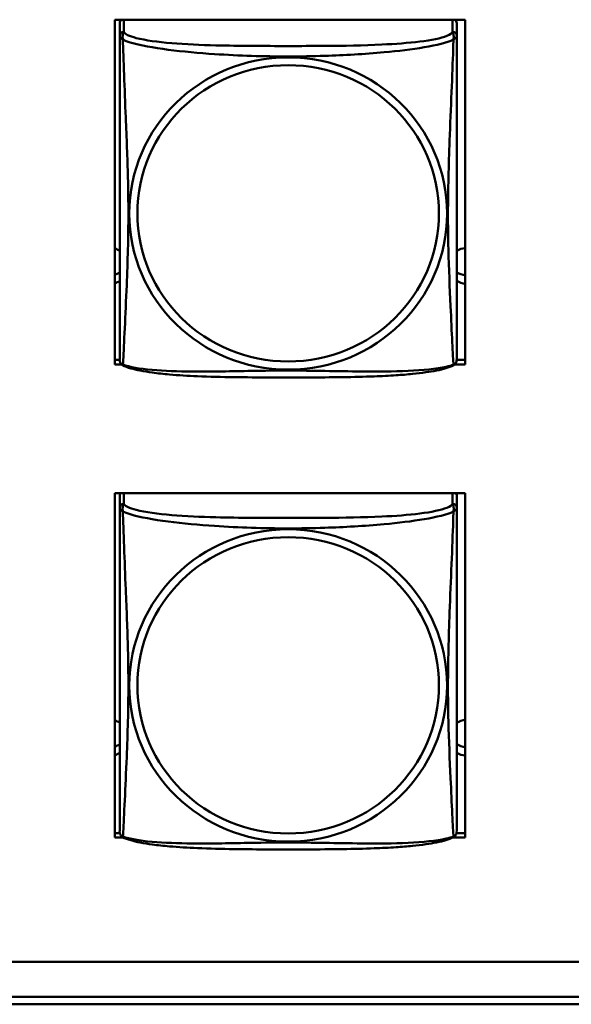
# Model space of a CAD drawing. Header units: inches. Extents: x 0.8 to 75.7, y -7.8 to 49.3.
# Tile 225 of 256: x 57.179 to 57.952, y 5.406 to 6.785. Entities that reach past the tile are written whole.
import ezdxf

# ---------------------------------------------------------------- set-up
doc = ezdxf.new("R2010")
doc.units = ezdxf.units.IN
doc.header["$MEASUREMENT"] = 0
doc.layers.add('Visible Edges(ROSSANSI)', color=7, linetype='Continuous', lineweight=50)
doc.layers.add('Visible Tangent Edges(ROSSANSI)', color=7, linetype='Continuous', lineweight=50)

msp = doc.modelspace()

# ---------------------------------------------------------------- linework, layer by layer
at = {"layer": 'Visible Edges(ROSSANSI)'}
for p, q in [((57.3118, 6.3021), (57.3118, 6.7846)), ((57.3118, 6.7846), (57.8033, 6.7846)), ((57.8033, 6.7846), (57.8033, 6.3021)), ((57.3188, 6.7796), (57.3188, 6.762)), ((57.7912, 6.762), (57.7912, 6.7796)), ((57.3118, 6.3082), (57.3188, 6.3082)), ((57.3213, 6.3021), (57.3118, 6.3021)), ((57.8033, 6.3021), (57.7887, 6.3021)), ((57.7912, 6.3082), (57.8033, 6.3082)), ((57.3118, 5.6394), (57.3118, 6.1219)), ((57.3118, 6.1219), (57.8033, 6.1219)), ((57.8033, 6.1219), (57.8033, 5.6394)), ((57.3188, 6.1189), (57.3188, 6.1012)), ((57.7912, 6.1012), (57.7912, 6.1189)), ((57.3118, 5.6455), (57.3191, 5.6455)), ((57.3245, 5.6394), (57.3118, 5.6394)), ((57.8033, 5.6394), (57.7855, 5.6394)), ((57.7909, 5.6455), (57.8033, 5.6455)), ((56.4153, 5.4654), (69.0852, 5.4654)), ((69.1231, 5.4167), (56.4653, 5.4167)), ((69.1231, 5.4061), (56.4653, 5.4061))]:
    msp.add_line(p, q, dxfattribs=at)
for centre, start, end in [((57.3325, 6.309), 180, 189.1496), ((57.7774, 6.309), 350.8504, 360), ((57.3325, 5.6482), 180, 189.1496), ((57.7774, 5.6482), 350.8504, 360)]:
    msp.add_arc(centre, 0.0138, start, end, dxfattribs=at)
for centre, major_axis, start_param, end_param in [((57.3247, 6.7796), (-0.00591, 0), 5.239797, 6.283185), ((57.7853, 6.7796), (0.00591, 0), 0, 1.043388), ((57.3053, 6.44), (0.0255, 0), 1.012755, 1.311565), ((57.8053, 6.44), (0.0255, 0), 1.648023, 2.154575), ((57.3053, 6.4519), (0.0255, 0), 4.971621, 5.27043), ((57.8053, 6.4519), (0.0255, 0), 4.12861, 4.635163), ((57.3053, 6.44), (-0.0255, 0), 1.830028, 2.128837), ((57.8053, 6.44), (-0.0255, 0), 0.987017, 1.49357), ((57.3247, 6.1189), (-0.00591, 0), 5.729944, 6.283185), ((57.7853, 6.1189), (0.00591, 0), 0, 0.553241), ((57.8053, 5.7792), (0.0255, 0), 1.648023, 2.154575), ((57.3053, 5.7792), (0.0255, 0), 1.012755, 1.311565), ((57.3053, 5.7912), (0.0255, 0), 4.971621, 5.27043), ((57.8053, 5.7912), (0.0255, 0), 4.12861, 4.635163), ((57.3053, 5.7792), (-0.0255, 0), 1.830028, 2.128837), ((57.8053, 5.7792), (-0.0255, 0), 0.987017, 1.49357)]:
    msp.add_ellipse(centre, major_axis=major_axis, ratio=0.981793, start_param=start_param, end_param=end_param, dxfattribs=at)
for points, knots in [([(57.3188, 6.762), (57.3188, 6.7594), (57.3188, 6.7548), (57.3188, 6.7487), (57.3188, 6.7374), (57.3188, 6.721), (57.3188, 6.7032), (57.3188, 6.6853), (57.3188, 6.6661), (57.3188, 6.647), (57.3188, 6.6198), (57.3188, 6.5926), (57.3188, 6.5659), (57.3188, 6.5491), (57.3188, 6.5325), (57.3188, 6.5159), (57.3188, 6.4827), (57.3188, 6.4495), (57.3188, 6.4172), (57.3188, 6.3771), (57.3188, 6.3367), (57.3188, 6.318), (57.3188, 6.3123), (57.3188, 6.309), (57.3188, 6.309)], [0.325731, 0.325731, 0.325731, 0.325731, 0.404774, 0.404774, 0.404774, 0.550532, 0.550532, 0.550532, 0.69629, 0.69629, 0.69629, 0.902598, 0.902598, 0.902598, 1.03154, 1.03154, 1.03154, 1.289425, 1.289425, 1.289425, 1.610774, 1.610774, 1.610774, 1.710218, 1.710218, 1.710218, 1.710218]), ([(57.7912, 6.309), (57.7912, 6.309), (57.7912, 6.3099), (57.7912, 6.3116), (57.7912, 6.3162), (57.7912, 6.3271), (57.7912, 6.341), (57.7912, 6.3548), (57.7912, 6.3714), (57.7912, 6.3888), (57.7912, 6.4134), (57.7912, 6.4398), (57.7912, 6.4662), (57.7912, 6.4827), (57.7912, 6.4993), (57.7912, 6.5159), (57.7912, 6.5491), (57.7912, 6.5824), (57.7912, 6.6164), (57.7912, 6.6587), (57.7912, 6.7045), (57.7912, 6.7361), (57.7912, 6.7485), (57.7912, 6.7579), (57.7912, 6.762)], [0.352862, 0.352862, 0.352862, 0.352862, 0.404774, 0.404774, 0.404774, 0.550532, 0.550532, 0.550532, 0.69629, 0.69629, 0.69629, 0.902598, 0.902598, 0.902598, 1.03154, 1.03154, 1.03154, 1.289425, 1.289425, 1.289425, 1.610774, 1.610774, 1.610774, 1.73735, 1.73735, 1.73735, 1.73735]), ([(57.323, 6.3009), (57.3224, 6.3012), (57.3219, 6.3016), (57.321, 6.3024), (57.3206, 6.3028), (57.32, 6.3037), (57.3198, 6.3042), (57.3194, 6.305), (57.3193, 6.3054), (57.3191, 6.3061), (57.319, 6.3065), (57.3189, 6.3068)], [0.02273771, 0.02273771, 0.02273771, 0.02273771, 0.02954865, 0.02954865, 0.03635958, 0.03635958, 0.04317052, 0.04317052, 0.04998146, 0.04998146, 0.0567924, 0.0567924, 0.0567924, 0.0567924]), ([(57.787, 6.3009), (57.7837, 6.2991), (57.7801, 6.2978), (57.7721, 6.2954), (57.7677, 6.2944), (57.7582, 6.2925), (57.7532, 6.2917), (57.742, 6.2901), (57.7358, 6.2893), (57.7219, 6.2879), (57.7142, 6.2873), (57.6964, 6.2861), (57.6861, 6.2856), (57.6612, 6.2847), (57.6465, 6.2843), (57.6148, 6.2839), (57.5978, 6.2838), (57.5638, 6.2837), (57.5468, 6.2837), (57.5128, 6.2838), (57.4958, 6.2839), (57.4618, 6.2844), (57.4446, 6.2848), (57.4144, 6.2861), (57.4013, 6.2868), (57.3803, 6.2887), (57.3722, 6.2895), (57.3586, 6.2914), (57.3529, 6.2923), (57.3428, 6.2943), (57.3384, 6.2953), (57.3302, 6.2977), (57.3265, 6.299), (57.323, 6.3009)], [-1.678204, -1.678204, -1.678204, -1.678204, -1.629815, -1.629815, -1.580861, -1.580861, -1.532583, -1.532583, -1.479316, -1.479316, -1.416961, -1.416961, -1.337799, -1.337799, -1.226353, -1.226353, -1.09702, -1.09702, -0.967687, -0.967687, -0.838354, -0.838354, -0.709022, -0.709022, -0.60577, -0.60577, -0.53827, -0.53827, -0.483941, -0.483941, -0.435529, -0.435529, -0.384876, -0.384876, -0.384876, -0.384876]), ([(57.787, 6.3009), (57.7876, 6.3012), (57.7881, 6.3016), (57.789, 6.3024), (57.7894, 6.3028), (57.79, 6.3037), (57.7902, 6.3042), (57.7906, 6.305), (57.7907, 6.3054), (57.7909, 6.3061), (57.791, 6.3065), (57.791, 6.3068)], [0.02273771, 0.02273771, 0.02273771, 0.02273771, 0.02954865, 0.02954865, 0.03635958, 0.03635958, 0.04317052, 0.04317052, 0.04998146, 0.04998146, 0.0567924, 0.0567924, 0.0567924, 0.0567924]), ([(57.3188, 6.1012), (57.3188, 6.0987), (57.3188, 6.094), (57.3188, 6.0879), (57.3188, 6.0766), (57.3188, 6.0603), (57.3188, 6.0424), (57.3188, 6.0246), (57.3188, 6.0054), (57.3188, 5.9862), (57.3188, 5.9591), (57.3188, 5.9319), (57.3188, 5.9051), (57.3188, 5.8884), (57.3188, 5.8717), (57.3188, 5.8551), (57.3188, 5.8219), (57.3188, 5.7887), (57.3188, 5.7565), (57.3188, 5.7163), (57.3188, 5.6759), (57.3188, 5.6573), (57.3188, 5.6515), (57.3188, 5.6483), (57.3188, 5.6483)], [0.325731, 0.325731, 0.325731, 0.325731, 0.404774, 0.404774, 0.404774, 0.550532, 0.550532, 0.550532, 0.69629, 0.69629, 0.69629, 0.902598, 0.902598, 0.902598, 1.03154, 1.03154, 1.03154, 1.289425, 1.289425, 1.289425, 1.610774, 1.610774, 1.610774, 1.710218, 1.710218, 1.710218, 1.710218]), ([(57.7912, 5.6483), (57.7912, 5.6483), (57.7912, 5.6491), (57.7912, 5.6508), (57.7912, 5.6555), (57.7912, 5.6664), (57.7912, 5.6802), (57.7912, 5.6941), (57.7912, 5.7106), (57.7912, 5.728), (57.7912, 5.7527), (57.7912, 5.7791), (57.7912, 5.8055), (57.7912, 5.8219), (57.7912, 5.8385), (57.7912, 5.8551), (57.7912, 5.8884), (57.7912, 5.9216), (57.7912, 5.9556), (57.7912, 5.9979), (57.7912, 6.0437), (57.7912, 6.0753), (57.7912, 6.0878), (57.7912, 6.0971), (57.7912, 6.1012)], [0.352862, 0.352862, 0.352862, 0.352862, 0.404774, 0.404774, 0.404774, 0.550532, 0.550532, 0.550532, 0.69629, 0.69629, 0.69629, 0.902598, 0.902598, 0.902598, 1.03154, 1.03154, 1.03154, 1.289425, 1.289425, 1.289425, 1.610774, 1.610774, 1.610774, 1.73735, 1.73735, 1.73735, 1.73735]), ([(57.323, 5.6402), (57.3224, 5.6404), (57.3219, 5.6408), (57.321, 5.6416), (57.3206, 5.6421), (57.32, 5.643), (57.3198, 5.6434), (57.3194, 5.6443), (57.3193, 5.6447), (57.3191, 5.6454), (57.319, 5.6457), (57.3189, 5.6461)], [0.02273771, 0.02273771, 0.02273771, 0.02273771, 0.02954865, 0.02954865, 0.03635958, 0.03635958, 0.04317052, 0.04317052, 0.04998146, 0.04998146, 0.0567924, 0.0567924, 0.0567924, 0.0567924]), ([(57.787, 5.6402), (57.7837, 5.6384), (57.7801, 5.6371), (57.7721, 5.6347), (57.7677, 5.6336), (57.7582, 5.6317), (57.7532, 5.6309), (57.742, 5.6293), (57.7358, 5.6286), (57.7219, 5.6272), (57.7142, 5.6266), (57.6964, 5.6254), (57.6861, 5.6249), (57.6612, 5.6239), (57.6465, 5.6236), (57.6148, 5.6231), (57.5978, 5.623), (57.5638, 5.623), (57.5468, 5.623), (57.5128, 5.623), (57.4958, 5.6231), (57.4618, 5.6236), (57.4446, 5.624), (57.4144, 5.6253), (57.4013, 5.6261), (57.3803, 5.6279), (57.3722, 5.6288), (57.3586, 5.6306), (57.3529, 5.6315), (57.3428, 5.6335), (57.3384, 5.6345), (57.3302, 5.637), (57.3265, 5.6383), (57.323, 5.6402)], [-1.678204, -1.678204, -1.678204, -1.678204, -1.629815, -1.629815, -1.580861, -1.580861, -1.532583, -1.532583, -1.479316, -1.479316, -1.416961, -1.416961, -1.337799, -1.337799, -1.226353, -1.226353, -1.09702, -1.09702, -0.967687, -0.967687, -0.838354, -0.838354, -0.709022, -0.709022, -0.60577, -0.60577, -0.53827, -0.53827, -0.483941, -0.483941, -0.435529, -0.435529, -0.384876, -0.384876, -0.384876, -0.384876]), ([(57.787, 5.6402), (57.7876, 5.6404), (57.7881, 5.6408), (57.789, 5.6416), (57.7894, 5.6421), (57.79, 5.643), (57.7902, 5.6434), (57.7906, 5.6443), (57.7907, 5.6447), (57.7909, 5.6454), (57.791, 5.6457), (57.791, 5.6461)], [0.02273771, 0.02273771, 0.02273771, 0.02273771, 0.02954865, 0.02954865, 0.03635958, 0.03635958, 0.04317052, 0.04317052, 0.04998146, 0.04998146, 0.0567924, 0.0567924, 0.0567924, 0.0567924])]:
    msp.add_open_spline(points, degree=3, knots=knots, dxfattribs=at)
at = {"layer": 'Visible Tangent Edges(ROSSANSI)'}
for p, q in [((57.3247, 6.7678), (57.3247, 6.7846)), ((57.7853, 6.7846), (57.7853, 6.7678)), ((57.3247, 6.107), (57.3247, 6.1219)), ((57.7853, 6.1219), (57.7853, 6.107))]:
    msp.add_line(p, q, dxfattribs=at)
for centre, major_axis, start_param, end_param in [((57.3247, 6.762), (-0.00591, 0), 4.712389, 6.283185), ((57.7853, 6.762), (0.00591, 0), 0, 1.570796), ((57.3247, 6.1012), (-0.00591, 0), 4.712389, 6.283185), ((57.7853, 6.1012), (0.00591, 0), 0, 1.570796)]:
    msp.add_ellipse(centre, major_axis=major_axis, ratio=0.981793, start_param=start_param, end_param=end_param, dxfattribs=at)
for centre, major_axis in [((57.555, 6.5133), (-0.2227, 0)), ((57.555, 6.5135), (-0.2113, 0)), ((57.555, 5.8525), (-0.2227, 0)), ((57.555, 5.8527), (-0.2113, 0))]:
    msp.add_ellipse(centre, major_axis=major_axis, ratio=0.981793, dxfattribs=at)
for points, knots in [([(57.3188, 6.762), (57.3188, 6.7617), (57.3188, 6.7614), (57.3188, 6.761), (57.3189, 6.7608), (57.319, 6.7605), (57.3191, 6.7604), (57.3192, 6.7602), (57.3193, 6.7601), (57.3195, 6.7598), (57.3197, 6.7596), (57.3203, 6.7591), (57.3208, 6.7587), (57.3219, 6.7578), (57.3225, 6.7573), (57.3233, 6.7567)], [-0.0844808, -0.0844808, -0.0844808, -0.0844808, -0.06943799, -0.06943799, -0.05587828, -0.05587828, -0.04740346, -0.04740346, -0.04210669, -0.04210669, -0.03151317, -0.03151317, -0.01456352, -0.01456352, 0.00026741, 0.00026741, 0.00026741, 0.00026741]), ([(57.3233, 6.7567), (57.3231, 6.7578), (57.323, 6.7588), (57.3229, 6.7608), (57.323, 6.7617), (57.3231, 6.763), (57.3232, 6.7635), (57.3234, 6.7641), (57.3235, 6.7643), (57.3236, 6.7648), (57.3237, 6.7651), (57.324, 6.7658), (57.3241, 6.7662), (57.3245, 6.767), (57.3246, 6.7674), (57.3247, 6.7678)], [-0.00026741, -0.00026741, -0.00026741, -0.00026741, 0.01456352, 0.01456352, 0.03151317, 0.03151317, 0.04210669, 0.04210669, 0.04740346, 0.04740346, 0.05587828, 0.05587828, 0.06943799, 0.06943799, 0.0844808, 0.0844808, 0.0844808, 0.0844808]), ([(57.3233, 6.3017), (57.3234, 6.3033), (57.3236, 6.3056), (57.3237, 6.3085), (57.3248, 6.3284), (57.3269, 6.3715), (57.3286, 6.413), (57.33, 6.4463), (57.331, 6.4798), (57.331, 6.5133), (57.331, 6.53), (57.3308, 6.5468), (57.3303, 6.5638), (57.3297, 6.591), (57.3285, 6.6191), (57.3273, 6.6476), (57.3265, 6.6678), (57.3257, 6.6883), (57.325, 6.7075), (57.3242, 6.7266), (57.3236, 6.7443), (57.3233, 6.7567)], [-1.657319, -1.657319, -1.657319, -1.657319, -1.610774, -1.610774, -1.610774, -1.289425, -1.289425, -1.289425, -1.03154, -1.03154, -1.03154, -0.902598, -0.902598, -0.902598, -0.69629, -0.69629, -0.69629, -0.550532, -0.550532, -0.550532, -0.405761, -0.405761, -0.405761, -0.405761]), ([(57.3233, 6.7567), (57.3261, 6.7554), (57.3296, 6.7541), (57.3336, 6.7529), (57.3613, 6.7446), (57.4083, 6.7394), (57.4518, 6.7365), (57.4867, 6.7342), (57.5209, 6.7332), (57.555, 6.7332), (57.572, 6.7332), (57.5891, 6.7335), (57.6062, 6.734), (57.6337, 6.7349), (57.6619, 6.7365), (57.6895, 6.739), (57.7091, 6.7408), (57.7284, 6.7431), (57.7457, 6.7461), (57.7629, 6.749), (57.7778, 6.7527), (57.7867, 6.7567)], [-1.657319, -1.657319, -1.657319, -1.657319, -1.610774, -1.610774, -1.610774, -1.289425, -1.289425, -1.289425, -1.03154, -1.03154, -1.03154, -0.902598, -0.902598, -0.902598, -0.69629, -0.69629, -0.69629, -0.550532, -0.550532, -0.550532, -0.405761, -0.405761, -0.405761, -0.405761]), ([(57.7853, 6.7678), (57.7847, 6.7658), (57.782, 6.7638), (57.7776, 6.762), (57.7695, 6.7587), (57.7556, 6.756), (57.7394, 6.754), (57.7233, 6.752), (57.7051, 6.7507), (57.6865, 6.7498), (57.6601, 6.7485), (57.6328, 6.7481), (57.6057, 6.748), (57.5888, 6.7478), (57.5719, 6.7478), (57.555, 6.7478), (57.5211, 6.7478), (57.4873, 6.7478), (57.4536, 6.7487), (57.4116, 6.7498), (57.3677, 6.7525), (57.3421, 6.759), (57.332, 6.7615), (57.3256, 6.7646), (57.3247, 6.7678)], [0.325731, 0.325731, 0.325731, 0.325731, 0.404774, 0.404774, 0.404774, 0.550532, 0.550532, 0.550532, 0.69629, 0.69629, 0.69629, 0.902598, 0.902598, 0.902598, 1.03154, 1.03154, 1.03154, 1.289425, 1.289425, 1.289425, 1.610774, 1.610774, 1.610774, 1.73735, 1.73735, 1.73735, 1.73735]), ([(57.7867, 6.7567), (57.7866, 6.7527), (57.7864, 6.7481), (57.7863, 6.7432), (57.7852, 6.7088), (57.783, 6.6596), (57.7813, 6.6156), (57.78, 6.5804), (57.779, 6.5467), (57.779, 6.5133), (57.779, 6.4966), (57.7792, 6.4799), (57.7796, 6.4631), (57.7803, 6.4363), (57.7815, 6.4092), (57.7826, 6.3834), (57.7835, 6.3652), (57.7843, 6.3477), (57.785, 6.333), (57.7857, 6.3184), (57.7863, 6.3067), (57.7867, 6.3017)], [-1.657319, -1.657319, -1.657319, -1.657319, -1.610774, -1.610774, -1.610774, -1.289425, -1.289425, -1.289425, -1.03154, -1.03154, -1.03154, -0.902598, -0.902598, -0.902598, -0.69629, -0.69629, -0.69629, -0.550532, -0.550532, -0.550532, -0.405761, -0.405761, -0.405761, -0.405761]), ([(57.7853, 6.7678), (57.7854, 6.7674), (57.7855, 6.767), (57.7858, 6.7662), (57.786, 6.7658), (57.7863, 6.7651), (57.7864, 6.7648), (57.7865, 6.7643), (57.7866, 6.7641), (57.7867, 6.7635), (57.7868, 6.763), (57.787, 6.7617), (57.7871, 6.7608), (57.787, 6.7588), (57.7869, 6.7578), (57.7867, 6.7567)], [-0.0844808, -0.0844808, -0.0844808, -0.0844808, -0.06943799, -0.06943799, -0.05587828, -0.05587828, -0.04740346, -0.04740346, -0.04210669, -0.04210669, -0.03151317, -0.03151317, -0.01456352, -0.01456352, 0.00026741, 0.00026741, 0.00026741, 0.00026741]), ([(57.7867, 6.7567), (57.7874, 6.7573), (57.7881, 6.7578), (57.7892, 6.7587), (57.7897, 6.7591), (57.7903, 6.7596), (57.7905, 6.7598), (57.7907, 6.7601), (57.7907, 6.7602), (57.7909, 6.7604), (57.791, 6.7605), (57.7911, 6.7608), (57.7911, 6.761), (57.7912, 6.7614), (57.7912, 6.7617), (57.7912, 6.762)], [-0.00026741, -0.00026741, -0.00026741, -0.00026741, 0.01456352, 0.01456352, 0.03151317, 0.03151317, 0.04210669, 0.04210669, 0.04740346, 0.04740346, 0.05587828, 0.05587828, 0.06943799, 0.06943799, 0.0844808, 0.0844808, 0.0844808, 0.0844808]), ([(57.3233, 6.3017), (57.3225, 6.3019), (57.3219, 6.3022), (57.3208, 6.303), (57.3203, 6.3035), (57.3197, 6.3044), (57.3195, 6.3048), (57.3193, 6.3054), (57.3192, 6.3055), (57.3191, 6.3061), (57.319, 6.3064), (57.319, 6.3067), (57.3189, 6.3068), (57.3189, 6.3068)], [-0.00026741, -0.00026741, -0.00026741, -0.00026741, 0.01456352, 0.01456352, 0.03151317, 0.03151317, 0.04210669, 0.04210669, 0.04740346, 0.04740346, 0.05587828, 0.05587828, 0.0567924, 0.0567924, 0.0567924, 0.0567924]), ([(57.323, 6.3009), (57.3229, 6.3009), (57.3229, 6.301), (57.323, 6.3011), (57.3231, 6.3014), (57.3233, 6.3017)], [-0.02273771, -0.02273771, -0.02273771, -0.02273771, -0.01456352, -0.01456352, 0.00026741, 0.00026741, 0.00026741, 0.00026741]), ([(57.7867, 6.3017), (57.7838, 6.3007), (57.7803, 6.2997), (57.7763, 6.2988), (57.7487, 6.2926), (57.7017, 6.2916), (57.6582, 6.2921), (57.6233, 6.2924), (57.5891, 6.2934), (57.555, 6.2934), (57.5379, 6.2934), (57.5209, 6.2932), (57.5037, 6.2929), (57.4762, 6.2924), (57.4481, 6.2918), (57.4204, 6.292), (57.4009, 6.2922), (57.3815, 6.2928), (57.3642, 6.2944), (57.3471, 6.2959), (57.3321, 6.2984), (57.3233, 6.3017)], [-1.657319, -1.657319, -1.657319, -1.657319, -1.610774, -1.610774, -1.610774, -1.289425, -1.289425, -1.289425, -1.03154, -1.03154, -1.03154, -0.902598, -0.902598, -0.902598, -0.69629, -0.69629, -0.69629, -0.550532, -0.550532, -0.550532, -0.405761, -0.405761, -0.405761, -0.405761]), ([(57.791, 6.3068), (57.791, 6.3068), (57.791, 6.3067), (57.791, 6.3064), (57.7909, 6.3061), (57.7907, 6.3055), (57.7907, 6.3054), (57.7905, 6.3048), (57.7903, 6.3044), (57.7897, 6.3035), (57.7892, 6.303), (57.7881, 6.3022), (57.7874, 6.3019), (57.7867, 6.3017)], [-0.0567924, -0.0567924, -0.0567924, -0.0567924, -0.05587828, -0.05587828, -0.04740346, -0.04740346, -0.04210669, -0.04210669, -0.03151317, -0.03151317, -0.01456352, -0.01456352, 0.00026741, 0.00026741, 0.00026741, 0.00026741]), ([(57.7867, 6.3017), (57.7869, 6.3014), (57.787, 6.3011), (57.787, 6.301), (57.787, 6.3009), (57.787, 6.3009)], [-0.00026741, -0.00026741, -0.00026741, -0.00026741, 0.01456352, 0.01456352, 0.02273771, 0.02273771, 0.02273771, 0.02273771]), ([(57.3188, 6.1012), (57.3188, 6.1009), (57.3188, 6.1007), (57.3188, 6.1002), (57.3189, 6.1001), (57.319, 6.0998), (57.3191, 6.0996), (57.3192, 6.0994), (57.3193, 6.0993), (57.3195, 6.0991), (57.3197, 6.0989), (57.3203, 6.0983), (57.3208, 6.0979), (57.3219, 6.097), (57.3225, 6.0965), (57.3233, 6.0959)], [-0.0844808, -0.0844808, -0.0844808, -0.0844808, -0.06943799, -0.06943799, -0.05587828, -0.05587828, -0.04740346, -0.04740346, -0.04210669, -0.04210669, -0.03151317, -0.03151317, -0.01456352, -0.01456352, 0.00026741, 0.00026741, 0.00026741, 0.00026741]), ([(57.3233, 6.0959), (57.3231, 6.0971), (57.323, 6.0981), (57.3229, 6.1001), (57.323, 6.101), (57.3231, 6.1023), (57.3232, 6.1027), (57.3234, 6.1034), (57.3235, 6.1036), (57.3236, 6.1041), (57.3237, 6.1044), (57.324, 6.1051), (57.3241, 6.1055), (57.3245, 6.1063), (57.3246, 6.1066), (57.3247, 6.107)], [-0.00026741, -0.00026741, -0.00026741, -0.00026741, 0.01456352, 0.01456352, 0.03151317, 0.03151317, 0.04210669, 0.04210669, 0.04740346, 0.04740346, 0.05587828, 0.05587828, 0.06943799, 0.06943799, 0.0844808, 0.0844808, 0.0844808, 0.0844808]), ([(57.3233, 5.641), (57.3234, 5.6426), (57.3236, 5.6449), (57.3237, 5.6478), (57.3248, 5.6676), (57.3269, 5.7107), (57.3286, 5.7522), (57.33, 5.7856), (57.331, 5.8191), (57.331, 5.8525), (57.331, 5.8693), (57.3308, 5.886), (57.3303, 5.903), (57.3297, 5.9302), (57.3285, 5.9583), (57.3273, 5.9869), (57.3265, 6.0071), (57.3257, 6.0275), (57.325, 6.0468), (57.3242, 6.0659), (57.3236, 6.0836), (57.3233, 6.0959)], [-1.657319, -1.657319, -1.657319, -1.657319, -1.610774, -1.610774, -1.610774, -1.289425, -1.289425, -1.289425, -1.03154, -1.03154, -1.03154, -0.902598, -0.902598, -0.902598, -0.69629, -0.69629, -0.69629, -0.550532, -0.550532, -0.550532, -0.405761, -0.405761, -0.405761, -0.405761]), ([(57.3233, 6.0959), (57.3261, 6.0946), (57.3296, 6.0934), (57.3336, 6.0922), (57.3613, 6.0838), (57.4083, 6.0787), (57.4518, 6.0758), (57.4867, 6.0735), (57.5209, 6.0724), (57.555, 6.0724), (57.572, 6.0724), (57.5891, 6.0727), (57.6062, 6.0733), (57.6337, 6.0741), (57.6619, 6.0757), (57.6895, 6.0783), (57.7091, 6.0801), (57.7284, 6.0824), (57.7457, 6.0853), (57.7629, 6.0883), (57.7778, 6.0919), (57.7867, 6.0959)], [-1.657319, -1.657319, -1.657319, -1.657319, -1.610774, -1.610774, -1.610774, -1.289425, -1.289425, -1.289425, -1.03154, -1.03154, -1.03154, -0.902598, -0.902598, -0.902598, -0.69629, -0.69629, -0.69629, -0.550532, -0.550532, -0.550532, -0.405761, -0.405761, -0.405761, -0.405761]), ([(57.7853, 6.107), (57.7847, 6.105), (57.782, 6.1031), (57.7776, 6.1013), (57.7695, 6.098), (57.7556, 6.0952), (57.7394, 6.0932), (57.7233, 6.0912), (57.7051, 6.0899), (57.6865, 6.089), (57.6601, 6.0878), (57.6328, 6.0874), (57.6057, 6.0872), (57.5888, 6.0871), (57.5719, 6.0871), (57.555, 6.0871), (57.5211, 6.0871), (57.4873, 6.0871), (57.4536, 6.088), (57.4116, 6.0891), (57.3677, 6.0917), (57.3421, 6.0982), (57.332, 6.1008), (57.3256, 6.1039), (57.3247, 6.107)], [0.325731, 0.325731, 0.325731, 0.325731, 0.404774, 0.404774, 0.404774, 0.550532, 0.550532, 0.550532, 0.69629, 0.69629, 0.69629, 0.902598, 0.902598, 0.902598, 1.03154, 1.03154, 1.03154, 1.289425, 1.289425, 1.289425, 1.610774, 1.610774, 1.610774, 1.73735, 1.73735, 1.73735, 1.73735]), ([(57.7867, 6.0959), (57.7866, 6.092), (57.7864, 6.0874), (57.7863, 6.0824), (57.7852, 6.048), (57.783, 5.9988), (57.7813, 5.9549), (57.78, 5.9196), (57.779, 5.886), (57.779, 5.8525), (57.779, 5.8358), (57.7792, 5.8191), (57.7796, 5.8024), (57.7803, 5.7756), (57.7815, 5.7484), (57.7826, 5.7227), (57.7835, 5.7045), (57.7843, 5.6869), (57.785, 5.6722), (57.7857, 5.6576), (57.7863, 5.646), (57.7867, 5.641)], [-1.657319, -1.657319, -1.657319, -1.657319, -1.610774, -1.610774, -1.610774, -1.289425, -1.289425, -1.289425, -1.03154, -1.03154, -1.03154, -0.902598, -0.902598, -0.902598, -0.69629, -0.69629, -0.69629, -0.550532, -0.550532, -0.550532, -0.405761, -0.405761, -0.405761, -0.405761]), ([(57.7853, 6.107), (57.7854, 6.1066), (57.7855, 6.1063), (57.7858, 6.1055), (57.786, 6.1051), (57.7863, 6.1044), (57.7864, 6.1041), (57.7865, 6.1036), (57.7866, 6.1034), (57.7867, 6.1027), (57.7868, 6.1023), (57.787, 6.101), (57.7871, 6.1001), (57.787, 6.0981), (57.7869, 6.0971), (57.7867, 6.0959)], [-0.0844808, -0.0844808, -0.0844808, -0.0844808, -0.06943799, -0.06943799, -0.05587828, -0.05587828, -0.04740346, -0.04740346, -0.04210669, -0.04210669, -0.03151317, -0.03151317, -0.01456352, -0.01456352, 0.00026741, 0.00026741, 0.00026741, 0.00026741]), ([(57.7867, 6.0959), (57.7874, 6.0965), (57.7881, 6.097), (57.7892, 6.0979), (57.7897, 6.0983), (57.7903, 6.0989), (57.7905, 6.0991), (57.7907, 6.0993), (57.7907, 6.0994), (57.7909, 6.0996), (57.791, 6.0998), (57.7911, 6.1001), (57.7911, 6.1002), (57.7912, 6.1007), (57.7912, 6.1009), (57.7912, 6.1012)], [-0.00026741, -0.00026741, -0.00026741, -0.00026741, 0.01456352, 0.01456352, 0.03151317, 0.03151317, 0.04210669, 0.04210669, 0.04740346, 0.04740346, 0.05587828, 0.05587828, 0.06943799, 0.06943799, 0.0844808, 0.0844808, 0.0844808, 0.0844808]), ([(57.3233, 5.641), (57.3225, 5.6412), (57.3219, 5.6415), (57.3208, 5.6422), (57.3203, 5.6427), (57.3197, 5.6437), (57.3195, 5.644), (57.3193, 5.6446), (57.3192, 5.6448), (57.3191, 5.6453), (57.319, 5.6456), (57.319, 5.646), (57.3189, 5.646), (57.3189, 5.6461)], [-0.00026741, -0.00026741, -0.00026741, -0.00026741, 0.01456352, 0.01456352, 0.03151317, 0.03151317, 0.04210669, 0.04210669, 0.04740346, 0.04740346, 0.05587828, 0.05587828, 0.0567924, 0.0567924, 0.0567924, 0.0567924]), ([(57.323, 5.6402), (57.3229, 5.6402), (57.3229, 5.6402), (57.323, 5.6404), (57.3231, 5.6406), (57.3233, 5.641)], [-0.02273771, -0.02273771, -0.02273771, -0.02273771, -0.01456352, -0.01456352, 0.00026741, 0.00026741, 0.00026741, 0.00026741]), ([(57.7867, 5.641), (57.7838, 5.6399), (57.7803, 5.6389), (57.7763, 5.638), (57.7487, 5.6318), (57.7017, 5.6309), (57.6582, 5.6313), (57.6233, 5.6317), (57.5891, 5.6326), (57.555, 5.6326), (57.5379, 5.6326), (57.5209, 5.6324), (57.5037, 5.6321), (57.4762, 5.6317), (57.4481, 5.631), (57.4204, 5.6313), (57.4009, 5.6314), (57.3815, 5.6321), (57.3642, 5.6336), (57.3471, 5.6352), (57.3321, 5.6377), (57.3233, 5.641)], [-1.657319, -1.657319, -1.657319, -1.657319, -1.610774, -1.610774, -1.610774, -1.289425, -1.289425, -1.289425, -1.03154, -1.03154, -1.03154, -0.902598, -0.902598, -0.902598, -0.69629, -0.69629, -0.69629, -0.550532, -0.550532, -0.550532, -0.405761, -0.405761, -0.405761, -0.405761]), ([(57.791, 5.6461), (57.791, 5.646), (57.791, 5.646), (57.791, 5.6456), (57.7909, 5.6453), (57.7907, 5.6448), (57.7907, 5.6446), (57.7905, 5.644), (57.7903, 5.6437), (57.7897, 5.6427), (57.7892, 5.6422), (57.7881, 5.6415), (57.7874, 5.6412), (57.7867, 5.641)], [-0.0567924, -0.0567924, -0.0567924, -0.0567924, -0.05587828, -0.05587828, -0.04740346, -0.04740346, -0.04210669, -0.04210669, -0.03151317, -0.03151317, -0.01456352, -0.01456352, 0.00026741, 0.00026741, 0.00026741, 0.00026741]), ([(57.7867, 5.641), (57.7869, 5.6406), (57.787, 5.6404), (57.787, 5.6402), (57.787, 5.6402), (57.787, 5.6402)], [-0.00026741, -0.00026741, -0.00026741, -0.00026741, 0.01456352, 0.01456352, 0.02273771, 0.02273771, 0.02273771, 0.02273771])]:
    msp.add_open_spline(points, degree=3, knots=knots, dxfattribs=at)

doc.saveas('drawing.dxf')
